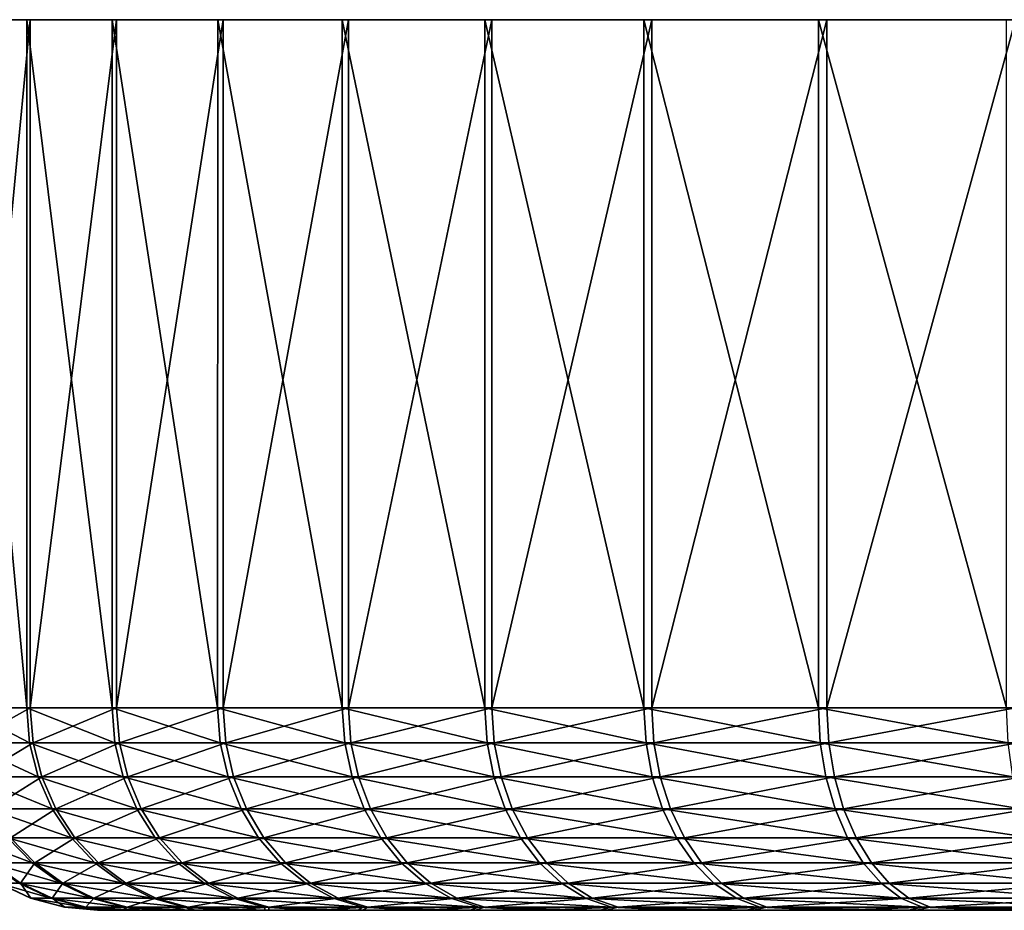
# Model space of a CAD drawing. Header units: metres. Extents: x -150 to 310, y -128 to 84.
# Tile 105 of 256: x -105 to -93, y 73 to 84. Entities that reach past the tile are written whole.
import ezdxf

# ---------------------------------------------------------------- set-up
doc = ezdxf.new("R2010")
doc.units = ezdxf.units.M
doc.layers.add('solid_26009703_SW0001', color=7, linetype='CONTINUOUS')

msp = doc.modelspace()

# ---------------------------------------------------------------- linework, layer by layer
at = {"layer": 'solid_26009703_SW0001'}
for points in [[(-105.67009, 75.599998, 7.007565), (-104.871895, 75.599998, 9.748628), (-105.669777, 84.099998, 7.008738)], [(-105.638145, 84.099998, -7.139105), (-105.669777, 84.099998, 7.008738), (-104.87133, 84.099998, 9.748655)], [(-104.871895, 75.599998, 9.748628), (-104.87133, 84.099998, 9.748655), (-105.669777, 84.099998, 7.008738)], [(-105.638458, 75.599998, -7.137934), (-105.638145, 84.099998, -7.139105), (-104.827454, 84.099998, -9.875425)], [(-104.828018, 75.599998, -9.8754), (-105.638458, 75.599998, -7.137934), (-104.827454, 84.099998, -9.875425)], [(-104.827454, 84.099998, -9.875425), (-105.638145, 84.099998, -7.139105), (-104.87133, 84.099998, 9.748655)], [(-104.871895, 75.599998, 9.748628), (-103.816757, 75.599998, 12.401404), (-104.87133, 84.099998, 9.748655)], [(-104.827454, 84.099998, -9.875425), (-104.87133, 84.099998, 9.748655), (-103.817345, 84.099998, 12.399971)], [(-103.816757, 75.599998, 12.401404), (-103.817345, 84.099998, 12.399971), (-104.87133, 84.099998, 9.748655)], [(-104.828018, 75.599998, -9.8754), (-104.827454, 84.099998, -9.875425), (-103.76162, 84.099998, -12.522001)], [(-103.761024, 75.599998, -12.523432), (-104.828018, 75.599998, -9.8754), (-103.76162, 84.099998, -12.522001)], [(-103.76162, 84.099998, -12.522001), (-104.827454, 84.099998, -9.875425), (-103.817345, 84.099998, 12.399971)], [(-103.76162, 84.099998, -12.522001), (-103.817345, 84.099998, 12.399971), (-102.513077, 84.099998, 14.943059)], [(-102.514236, 75.599998, 14.941873), (-102.513077, 84.099998, 14.943059), (-103.817345, 84.099998, 12.399971)], [(-103.816757, 75.599998, 12.401404), (-102.514236, 75.599998, 14.941873), (-103.817345, 84.099998, 12.399971)], [(-102.445999, 84.099998, -15.059232), (-103.76162, 84.099998, -12.522001), (-102.513077, 84.099998, 14.943059)], [(-103.761024, 75.599998, -12.523432), (-103.76162, 84.099998, -12.522001), (-102.445999, 84.099998, -15.059232)], [(-102.447159, 75.599998, -15.05805), (-103.761024, 75.599998, -12.523432), (-102.445999, 84.099998, -15.059232)], [(-102.514236, 75.599998, 14.941873), (-100.976128, 75.599998, 17.347025), (-102.513077, 84.099998, 14.943059)], [(-102.445999, 84.099998, -15.059232), (-102.513077, 84.099998, 14.943059), (-100.97718, 84.099998, 17.345041)], [(-100.976128, 75.599998, 17.347025), (-100.97718, 84.099998, 17.345041), (-102.513077, 84.099998, 14.943059)], [(-102.447159, 75.599998, -15.05805), (-102.445999, 84.099998, -15.059232), (-100.899376, 84.099998, -17.454321)], [(-100.898308, 75.599998, -17.456301), (-102.447159, 75.599998, -15.05805), (-100.899376, 84.099998, -17.454321)], [(-100.899376, 84.099998, -17.454321), (-102.445999, 84.099998, -15.059232), (-100.97718, 84.099998, 17.345041)], [(-100.899376, 84.099998, -17.454321), (-100.97718, 84.099998, 17.345041), (-99.214851, 84.099998, 19.596537)], [(-99.216354, 75.599998, 19.595079), (-99.214851, 84.099998, 19.596537), (-100.97718, 84.099998, 17.345041)], [(-100.976128, 75.599998, 17.347025), (-99.216354, 75.599998, 19.595079), (-100.97718, 84.099998, 17.345041)], [(-99.126999, 84.099998, -19.697914), (-100.899376, 84.099998, -17.454321), (-99.214851, 84.099998, 19.596537)], [(-100.898308, 75.599998, -17.456301), (-100.899376, 84.099998, -17.454321), (-99.126999, 84.099998, -19.697914)], [(-99.12851, 75.599998, -19.696463), (-100.898308, 75.599998, -17.456301), (-99.126999, 84.099998, -19.697914)], [(-99.216354, 75.599998, 19.595079), (-97.250862, 75.599998, 21.665678), (-99.214851, 84.099998, 19.596537)], [(-99.126999, 84.099998, -19.697914), (-99.214851, 84.099998, 19.596537), (-97.25135, 84.099998, 21.664545)], [(-97.250862, 75.599998, 21.665678), (-97.25135, 84.099998, 21.664545), (-99.214851, 84.099998, 19.596537)], [(-99.12851, 75.599998, -19.696463), (-99.126999, 84.099998, -19.697914), (-97.154266, 84.099998, -21.757122)], [(-97.153778, 75.599998, -21.758253), (-99.12851, 75.599998, -19.696463), (-97.154266, 84.099998, -21.757122)], [(-97.154266, 84.099998, -21.757122), (-99.126999, 84.099998, -19.697914), (-97.25135, 84.099998, 21.664545)], [(-97.154266, 84.099998, -21.757122), (-97.25135, 84.099998, 21.664545), (-95.096886, 84.099998, 23.540506)], [(-95.09745, 75.599998, 23.54007), (-95.096886, 84.099998, 23.540506), (-97.25135, 84.099998, 21.664545)], [(-97.250862, 75.599998, 21.665678), (-95.09745, 75.599998, 23.54007), (-97.25135, 84.099998, 21.664545)], [(-94.991432, 84.099998, -23.62343), (-97.154266, 84.099998, -21.757122), (-95.096886, 84.099998, 23.540506)], [(-97.153778, 75.599998, -21.758253), (-97.154266, 84.099998, -21.757122), (-94.991432, 84.099998, -23.62343)], [(-94.992004, 75.599998, -23.622995), (-97.153778, 75.599998, -21.758253), (-94.991432, 84.099998, -23.62343)], [(-95.09745, 75.599998, 23.54007), (-92.775612, 75.599998, 25.201277), (-95.096886, 84.099998, 23.540506)], [(-94.991432, 84.099998, -23.62343), (-95.096886, 84.099998, 23.540506), (-92.774826, 84.099998, 25.201172)], [(-92.775612, 75.599998, 25.201277), (-92.774826, 84.099998, 25.201172), (-95.096886, 84.099998, 23.540506)], [(-94.992004, 75.599998, -23.622995), (-94.991432, 84.099998, -23.62343), (-92.661972, 84.099998, -25.273695)], [(-92.662758, 75.599998, -25.273804), (-94.992004, 75.599998, -23.622995), (-92.661972, 84.099998, -25.273695)], [(-92.661972, 84.099998, -25.273695), (-94.991432, 84.099998, -23.62343), (-92.774826, 84.099998, 25.201172)], [(-104.836472, 75.168884, 9.736458), (-104.871895, 75.599998, 9.748628), (-105.67009, 75.599998, 7.007565)], [(-104.836472, 75.168884, 9.736458), (-105.67009, 75.599998, 7.007565), (-105.633675, 75.168884, 6.998818)], [(-105.602081, 75.168884, -7.129024), (-105.638458, 75.599998, -7.137934), (-104.828018, 75.599998, -9.8754)], [(-105.602081, 75.168884, -7.129024), (-104.828018, 75.599998, -9.8754), (-104.792648, 75.168884, -9.863072)], [(-103.782654, 75.168884, 12.385923), (-103.816757, 75.599998, 12.401404), (-104.871895, 75.599998, 9.748628)], [(-103.782654, 75.168884, 12.385923), (-104.871895, 75.599998, 9.748628), (-104.836472, 75.168884, 9.736458)], [(-104.792648, 75.168884, -9.863072), (-104.828018, 75.599998, -9.8754), (-103.761024, 75.599998, -12.523432)], [(-104.792648, 75.168884, -9.863072), (-103.761024, 75.599998, -12.523432), (-103.726997, 75.168884, -12.507799)], [(-102.481758, 75.168884, 14.923221), (-102.514236, 75.599998, 14.941873), (-103.816757, 75.599998, 12.401404)], [(-102.481758, 75.168884, 14.923221), (-103.816757, 75.599998, 12.401404), (-103.782654, 75.168884, 12.385923)], [(-103.726997, 75.168884, -12.507799), (-103.761024, 75.599998, -12.523432), (-102.447159, 75.599998, -15.05805)], [(-103.726997, 75.168884, -12.507799), (-102.447159, 75.599998, -15.05805), (-102.414764, 75.168884, -15.039253)], [(-100.945572, 75.168884, 17.325371), (-100.976128, 75.599998, 17.347025), (-102.514236, 75.599998, 14.941873)], [(-100.945572, 75.168884, 17.325371), (-102.514236, 75.599998, 14.941873), (-102.481758, 75.168884, 14.923221)], [(-102.414764, 75.168884, -15.039253), (-102.447159, 75.599998, -15.05805), (-100.898308, 75.599998, -17.456301)], [(-102.414764, 75.168884, -15.039253), (-100.898308, 75.599998, -17.456301), (-100.867851, 75.168884, -17.434509)], [(-99.187996, 75.168884, 19.570618), (-99.216354, 75.599998, 19.595079), (-100.976128, 75.599998, 17.347025)], [(-99.187996, 75.168884, 19.570618), (-100.976128, 75.599998, 17.347025), (-100.945572, 75.168884, 17.325371)], [(-100.867851, 75.168884, -17.434509), (-100.898308, 75.599998, -17.456301), (-99.12851, 75.599998, -19.696463)], [(-100.867851, 75.168884, -17.434509), (-99.12851, 75.599998, -19.696463), (-99.100258, 75.168884, -19.671875)], [(-97.22496, 75.168884, 21.638632), (-97.250862, 75.599998, 21.665678), (-99.216354, 75.599998, 19.595079)], [(-97.22496, 75.168884, 21.638632), (-99.216354, 75.599998, 19.595079), (-99.187996, 75.168884, 19.570618)], [(-99.100258, 75.168884, -19.671875), (-99.12851, 75.599998, -19.696463), (-97.153778, 75.599998, -21.758253)], [(-99.100258, 75.168884, -19.671875), (-97.153778, 75.599998, -21.758253), (-97.127991, 75.168884, -21.731091)], [(-95.074234, 75.168884, 23.510683), (-95.09745, 75.599998, 23.54007), (-97.250862, 75.599998, 21.665678)], [(-95.074234, 75.168884, 23.510683), (-97.250862, 75.599998, 21.665678), (-97.22496, 75.168884, 21.638632)], [(-97.127991, 75.168884, -21.731091), (-97.153778, 75.599998, -21.758253), (-94.992004, 75.599998, -23.622995)], [(-97.127991, 75.168884, -21.731091), (-94.992004, 75.599998, -23.622995), (-94.96891, 75.168884, -23.593506)], [(-92.755295, 75.168884, 25.169819), (-92.775612, 75.599998, 25.201277), (-95.09745, 75.599998, 23.54007)], [(-92.755295, 75.168884, 25.169819), (-95.09745, 75.599998, 23.54007), (-95.074234, 75.168884, 23.510683)], [(-94.96891, 75.168884, -23.593506), (-94.992004, 75.599998, -23.622995), (-92.662758, 75.599998, -25.273804)], [(-94.96891, 75.168884, -23.593506), (-92.662758, 75.599998, -25.273804), (-92.642578, 75.168884, -25.242254)], [(-105.633675, 75.168884, 6.998818), (-105.524361, 74.747414, 6.972558), (-104.730148, 74.747414, 9.699926)], [(-104.836472, 75.168884, 9.736458), (-105.633675, 75.168884, 6.998818), (-104.730148, 74.747414, 9.699926)], [(-105.602081, 75.168884, -7.129024), (-104.792648, 75.168884, -9.863072), (-105.492889, 74.747414, -7.102275)], [(-104.792648, 75.168884, -9.863072), (-104.686493, 74.747414, -9.826065), (-105.492889, 74.747414, -7.102275)], [(-104.836472, 75.168884, 9.736458), (-104.730148, 74.747414, 9.699926), (-103.680283, 74.747414, 12.339451)], [(-103.782654, 75.168884, 12.385923), (-104.836472, 75.168884, 9.736458), (-103.680283, 74.747414, 12.339451)], [(-104.792648, 75.168884, -9.863072), (-103.726997, 75.168884, -12.507799), (-104.686493, 74.747414, -9.826065)], [(-103.726997, 75.168884, -12.507799), (-103.62484, 74.747414, -12.460868), (-104.686493, 74.747414, -9.826065)], [(-103.782654, 75.168884, 12.385923), (-103.680283, 74.747414, 12.339451), (-102.38427, 74.747414, 14.867227)], [(-102.481758, 75.168884, 14.923221), (-103.782654, 75.168884, 12.385923), (-102.38427, 74.747414, 14.867227)], [(-103.726997, 75.168884, -12.507799), (-102.414764, 75.168884, -15.039253), (-103.62484, 74.747414, -12.460868)], [(-102.414764, 75.168884, -15.039253), (-102.317535, 74.747414, -14.982824), (-103.62484, 74.747414, -12.460868)], [(-102.481758, 75.168884, 14.923221), (-102.38427, 74.747414, 14.867227), (-100.853844, 74.747414, 17.260363)], [(-100.945572, 75.168884, 17.325371), (-102.481758, 75.168884, 14.923221), (-100.853844, 74.747414, 17.260363)], [(-102.414764, 75.168884, -15.039253), (-100.867851, 75.168884, -17.434509), (-102.317535, 74.747414, -14.982824)], [(-100.867851, 75.168884, -17.434509), (-100.776421, 74.747414, -17.369093), (-102.317535, 74.747414, -14.982824)], [(-100.945572, 75.168884, 17.325371), (-100.853844, 74.747414, 17.260363), (-99.102867, 74.747414, 19.497187)], [(-99.187996, 75.168884, 19.570618), (-100.945572, 75.168884, 17.325371), (-99.102867, 74.747414, 19.497187)], [(-100.867851, 75.168884, -17.434509), (-99.100258, 75.168884, -19.671875), (-100.776421, 74.747414, -17.369093)], [(-99.100258, 75.168884, -19.671875), (-99.015457, 74.747414, -19.598064), (-100.776421, 74.747414, -17.369093)], [(-99.187996, 75.168884, 19.570618), (-99.102867, 74.747414, 19.497187), (-97.147194, 74.747414, 21.557442)], [(-97.22496, 75.168884, 21.638632), (-99.187996, 75.168884, 19.570618), (-97.147194, 74.747414, 21.557442)], [(-99.100258, 75.168884, -19.671875), (-97.127991, 75.168884, -21.731091), (-99.015457, 74.747414, -19.598064)], [(-97.127991, 75.168884, -21.731091), (-97.050591, 74.747414, -21.649553), (-99.015457, 74.747414, -19.598064)], [(-97.22496, 75.168884, 21.638632), (-97.147194, 74.747414, 21.557442), (-95.004539, 74.747414, 23.422468)], [(-95.074234, 75.168884, 23.510683), (-97.22496, 75.168884, 21.638632), (-95.004539, 74.747414, 23.422468)], [(-97.127991, 75.168884, -21.731091), (-94.96891, 75.168884, -23.593506), (-97.050591, 74.747414, -21.649553)], [(-94.96891, 75.168884, -23.593506), (-94.899612, 74.747414, -23.50498), (-97.050591, 74.747414, -21.649553)], [(-95.074234, 75.168884, 23.510683), (-95.004539, 74.747414, 23.422468), (-92.694298, 74.747414, 25.075378)], [(-92.755295, 75.168884, 25.169819), (-95.074234, 75.168884, 23.510683), (-92.694298, 74.747414, 25.075378)], [(-94.96891, 75.168884, -23.593506), (-92.642578, 75.168884, -25.242254), (-94.899612, 74.747414, -23.50498)], [(-92.642578, 75.168884, -25.242254), (-92.582008, 74.747414, -25.147543), (-94.899612, 74.747414, -23.50498)], [(-105.524361, 74.747414, 6.972558), (-105.345474, 74.351891, 6.929584), (-104.55616, 74.351891, 9.640143)], [(-104.730148, 74.747414, 9.699926), (-105.524361, 74.747414, 6.972558), (-104.55616, 74.351891, 9.640143)], [(-105.492889, 74.747414, -7.102275), (-104.686493, 74.747414, -9.826065), (-105.314201, 74.351891, -7.058502)], [(-104.686493, 74.747414, -9.826065), (-104.512772, 74.351891, -9.765505), (-105.314201, 74.351891, -7.058502)], [(-104.730148, 74.747414, 9.699926), (-104.55616, 74.351891, 9.640143), (-103.512772, 74.351891, 12.2634)], [(-103.680283, 74.747414, 12.339451), (-104.730148, 74.747414, 9.699926), (-103.512772, 74.351891, 12.2634)], [(-104.686493, 74.747414, -9.826065), (-103.62484, 74.747414, -12.460868), (-104.512772, 74.351891, -9.765505)], [(-103.62484, 74.747414, -12.460868), (-103.457664, 74.351891, -12.384069), (-104.512772, 74.351891, -9.765505)], [(-103.680283, 74.747414, 12.339451), (-103.512772, 74.351891, 12.2634), (-102.224739, 74.351891, 14.775598)], [(-102.38427, 74.747414, 14.867227), (-103.680283, 74.747414, 12.339451), (-102.224739, 74.351891, 14.775598)], [(-103.62484, 74.747414, -12.460868), (-102.317535, 74.747414, -14.982824), (-103.457664, 74.351891, -12.384069)], [(-102.317535, 74.747414, -14.982824), (-102.158417, 74.351891, -14.890482), (-103.457664, 74.351891, -12.384069)], [(-102.38427, 74.747414, 14.867227), (-102.224739, 74.351891, 14.775598), (-100.703751, 74.351891, 17.153984)], [(-100.853844, 74.747414, 17.260363), (-102.38427, 74.747414, 14.867227), (-100.703751, 74.351891, 17.153984)], [(-102.317535, 74.747414, -14.982824), (-100.776421, 74.747414, -17.369093), (-102.158417, 74.351891, -14.890482)], [(-100.776421, 74.747414, -17.369093), (-100.626801, 74.351891, -17.262045), (-102.158417, 74.351891, -14.890482)], [(-100.853844, 74.747414, 17.260363), (-100.703751, 74.351891, 17.153984), (-98.963562, 74.351891, 19.377022)], [(-99.102867, 74.747414, 19.497187), (-100.853844, 74.747414, 17.260363), (-98.963562, 74.351891, 19.377022)], [(-100.776421, 74.747414, -17.369093), (-99.015457, 74.747414, -19.598064), (-100.626801, 74.351891, -17.262045)], [(-99.015457, 74.747414, -19.598064), (-98.876694, 74.351891, -19.477278), (-100.626801, 74.351891, -17.262045)], [(-99.102867, 74.747414, 19.497187), (-98.963562, 74.351891, 19.377022), (-97.019943, 74.351891, 21.42458)], [(-97.147194, 74.747414, 21.557442), (-99.102867, 74.747414, 19.497187), (-97.019943, 74.351891, 21.42458)], [(-99.015457, 74.747414, -19.598064), (-97.050591, 74.747414, -21.649553), (-98.876694, 74.351891, -19.477278)], [(-97.050591, 74.747414, -21.649553), (-96.923935, 74.351891, -21.516123), (-98.876694, 74.351891, -19.477278)], [(-97.147194, 74.747414, 21.557442), (-97.019943, 74.351891, 21.42458), (-94.890488, 74.351891, 23.278112)], [(-95.004539, 74.747414, 23.422468), (-97.147194, 74.747414, 21.557442), (-94.890488, 74.351891, 23.278112)], [(-97.050591, 74.747414, -21.649553), (-94.899612, 74.747414, -23.50498), (-96.923935, 74.351891, -21.516123)], [(-94.899612, 74.747414, -23.50498), (-94.786217, 74.351891, -23.360115), (-96.923935, 74.351891, -21.516123)], [(-95.004539, 74.747414, 23.422468), (-94.890488, 74.351891, 23.278112), (-92.59449, 74.351891, 24.920834)], [(-92.694298, 74.747414, 25.075378), (-95.004539, 74.747414, 23.422468), (-92.59449, 74.351891, 24.920834)], [(-94.899612, 74.747414, -23.50498), (-92.582008, 74.747414, -25.147543), (-94.786217, 74.351891, -23.360115)], [(-92.582008, 74.747414, -25.147543), (-92.482895, 74.351891, -24.992554), (-94.786217, 74.351891, -23.360115)], [(-105.345474, 74.351891, 6.929584), (-105.10247, 73.99437, 6.871206), (-104.319809, 73.99437, 9.55893)], [(-104.55616, 74.351891, 9.640143), (-105.345474, 74.351891, 6.929584), (-104.319809, 73.99437, 9.55893)], [(-105.314201, 74.351891, -7.058502), (-104.512772, 74.351891, -9.765505), (-105.071457, 73.99437, -6.999038)], [(-104.512772, 74.351891, -9.765505), (-104.276787, 73.99437, -9.683236), (-105.071457, 73.99437, -6.999038)], [(-104.55616, 74.351891, 9.640143), (-104.319809, 73.99437, 9.55893), (-103.285202, 73.99437, 12.160088)], [(-103.512772, 74.351891, 12.2634), (-104.55616, 74.351891, 9.640143), (-103.285202, 73.99437, 12.160088)], [(-104.512772, 74.351891, -9.765505), (-103.457664, 74.351891, -12.384069), (-104.276787, 73.99437, -9.683236)], [(-103.457664, 74.351891, -12.384069), (-103.23056, 73.99437, -12.27974), (-104.276787, 73.99437, -9.683236)], [(-103.512772, 74.351891, 12.2634), (-103.285202, 73.99437, 12.160088), (-102.008026, 73.99437, 14.651121)], [(-102.224739, 74.351891, 14.775598), (-103.512772, 74.351891, 12.2634), (-102.008026, 73.99437, 14.651121)], [(-103.457664, 74.351891, -12.384069), (-102.158417, 74.351891, -14.890482), (-103.23056, 73.99437, -12.27974)], [(-102.158417, 74.351891, -14.890482), (-101.942253, 73.99437, -14.765038), (-103.23056, 73.99437, -12.27974)], [(-102.224739, 74.351891, 14.775598), (-102.008026, 73.99437, 14.651121), (-100.499847, 73.99437, 17.009472)], [(-100.703751, 74.351891, 17.153984), (-102.224739, 74.351891, 14.775598), (-100.499847, 73.99437, 17.009472)], [(-102.158417, 74.351891, -14.890482), (-100.626801, 74.351891, -17.262045), (-101.942253, 73.99437, -14.765038)], [(-100.626801, 74.351891, -17.262045), (-100.423546, 73.99437, -17.116621), (-101.942253, 73.99437, -14.765038)], [(-100.703751, 74.351891, 17.153984), (-100.499847, 73.99437, 17.009472), (-98.774323, 73.99437, 19.213781)], [(-98.963562, 74.351891, 19.377022), (-100.703751, 74.351891, 17.153984), (-98.774323, 73.99437, 19.213781)], [(-100.626801, 74.351891, -17.262045), (-98.876694, 74.351891, -19.477278), (-100.423546, 73.99437, -17.116621)], [(-98.876694, 74.351891, -19.477278), (-98.688179, 73.99437, -19.313192), (-100.423546, 73.99437, -17.116621)], [(-98.963562, 74.351891, 19.377022), (-98.774323, 73.99437, 19.213781), (-96.847076, 73.99437, 21.244089)], [(-97.019943, 74.351891, 21.42458), (-98.963562, 74.351891, 19.377022), (-96.847076, 73.99437, 21.244089)], [(-98.876694, 74.351891, -19.477278), (-96.923935, 74.351891, -21.516123), (-98.688179, 73.99437, -19.313192)], [(-96.923935, 74.351891, -21.516123), (-96.751877, 73.99437, -21.334862), (-98.688179, 73.99437, -19.313192)], [(-97.019943, 74.351891, 21.42458), (-96.847076, 73.99437, 21.244089), (-94.735565, 73.99437, 23.082006)], [(-94.890488, 74.351891, 23.278112), (-97.019943, 74.351891, 21.42458), (-94.735565, 73.99437, 23.082006)], [(-96.923935, 74.351891, -21.516123), (-94.786217, 74.351891, -23.360115), (-96.751877, 73.99437, -21.334862)], [(-94.786217, 74.351891, -23.360115), (-94.632164, 73.99437, -23.163319), (-96.751877, 73.99437, -21.334862)], [(-94.890488, 74.351891, 23.278112), (-94.735565, 73.99437, 23.082006), (-92.458908, 73.99437, 24.71089)], [(-92.59449, 74.351891, 24.920834), (-94.890488, 74.351891, 23.278112), (-92.458908, 73.99437, 24.71089)], [(-94.786217, 74.351891, -23.360115), (-92.482895, 74.351891, -24.992554), (-94.632164, 73.99437, -23.163319)], [(-92.482895, 74.351891, -24.992554), (-92.348244, 73.99437, -24.782005), (-94.632164, 73.99437, -23.163319)], [(-105.626106, 73.99437, 4.121255), (-105.320885, 73.68573, 4.078068), (-104.802734, 73.68573, 6.799201)], [(-105.10247, 73.99437, 6.871206), (-105.626106, 73.99437, 4.121255), (-104.802734, 73.68573, 6.799201)], [(-105.071457, 73.99437, -6.999038), (-104.772049, 73.68573, -6.925694), (-105.302361, 73.68573, -4.206904)], [(-105.10247, 73.99437, 6.871206), (-104.802734, 73.68573, 6.799201), (-104.028275, 73.68573, 9.45876)], [(-104.319809, 73.99437, 9.55893), (-105.10247, 73.99437, 6.871206), (-104.028275, 73.68573, 9.45876)], [(-105.071457, 73.99437, -6.999038), (-104.276787, 73.99437, -9.683236), (-104.772049, 73.68573, -6.925694)], [(-104.276787, 73.99437, -9.683236), (-103.985703, 73.68573, -9.581762), (-104.772049, 73.68573, -6.925694)], [(-104.319809, 73.99437, 9.55893), (-104.028275, 73.68573, 9.45876), (-103.004509, 73.68573, 12.032659)], [(-103.285202, 73.99437, 12.160088), (-104.319809, 73.99437, 9.55893), (-103.004509, 73.68573, 12.032659)], [(-104.276787, 73.99437, -9.683236), (-103.23056, 73.99437, -12.27974), (-103.985703, 73.68573, -9.581762)], [(-103.23056, 73.99437, -12.27974), (-102.950439, 73.68573, -12.151057), (-103.985703, 73.68573, -9.581762)], [(-103.285202, 73.99437, 12.160088), (-103.004509, 73.68573, 12.032659), (-101.740723, 73.68573, 14.497588)], [(-102.008026, 73.99437, 14.651121), (-103.285202, 73.99437, 12.160088), (-101.740723, 73.68573, 14.497588)], [(-103.23056, 73.99437, -12.27974), (-101.942253, 73.99437, -14.765038), (-102.950439, 73.68573, -12.151057)], [(-101.942253, 73.99437, -14.765038), (-101.675636, 73.68573, -14.610311), (-102.950439, 73.68573, -12.151057)], [(-102.008026, 73.99437, 14.651121), (-101.740723, 73.68573, 14.497588), (-100.248344, 73.68573, 16.831224)], [(-100.499847, 73.99437, 17.009472), (-102.008026, 73.99437, 14.651121), (-100.248344, 73.68573, 16.831224)], [(-101.942253, 73.99437, -14.765038), (-100.423546, 73.99437, -17.116621), (-101.675636, 73.68573, -14.610311)], [(-100.423546, 73.99437, -17.116621), (-100.172844, 73.68573, -16.93725), (-101.675636, 73.68573, -14.610311)], [(-100.499847, 73.99437, 17.009472), (-100.248344, 73.68573, 16.831224), (-98.540901, 73.68573, 19.012436)], [(-98.774323, 73.99437, 19.213781), (-100.499847, 73.99437, 17.009472), (-98.540901, 73.68573, 19.012436)], [(-100.423546, 73.99437, -17.116621), (-98.688179, 73.99437, -19.313192), (-100.172844, 73.68573, -16.93725)], [(-98.688179, 73.99437, -19.313192), (-98.455666, 73.68573, -19.110806), (-100.172844, 73.68573, -16.93725)], [(-98.774323, 73.99437, 19.213781), (-98.540901, 73.68573, 19.012436), (-96.63385, 73.68573, 21.021467)], [(-96.847076, 73.99437, 21.244089), (-98.774323, 73.99437, 19.213781), (-96.63385, 73.68573, 21.021467)], [(-98.688179, 73.99437, -19.313192), (-96.751877, 73.99437, -21.334862), (-98.455666, 73.68573, -19.110806)], [(-96.751877, 73.99437, -21.334862), (-96.53965, 73.68573, -21.111288), (-98.455666, 73.68573, -19.110806)], [(-96.847076, 73.99437, 21.244089), (-96.63385, 73.68573, 21.021467), (-94.544464, 73.68573, 22.840124)], [(-94.735565, 73.99437, 23.082006), (-96.847076, 73.99437, 21.244089), (-94.544464, 73.68573, 22.840124)], [(-96.751877, 73.99437, -21.334862), (-94.632164, 73.99437, -23.163319), (-96.53965, 73.68573, -21.111288)], [(-94.632164, 73.99437, -23.163319), (-94.442154, 73.68573, -22.920584), (-96.53965, 73.68573, -21.111288)], [(-94.735565, 73.99437, 23.082006), (-94.544464, 73.68573, 22.840124), (-92.291664, 73.68573, 24.451937)], [(-92.458908, 73.99437, 24.71089), (-94.735565, 73.99437, 23.082006), (-92.291664, 73.68573, 24.451937)], [(-94.632164, 73.99437, -23.163319), (-92.348244, 73.99437, -24.782005), (-94.442154, 73.68573, -22.920584)], [(-92.348244, 73.99437, -24.782005), (-92.182167, 73.68573, -24.522308), (-94.442154, 73.68573, -22.920584)], [(-105.320885, 73.68573, 4.078068), (-104.967194, 73.435371, 4.028021), (-104.455399, 73.435371, 6.715761)], [(-104.802734, 73.68573, 6.799201), (-105.320885, 73.68573, 4.078068), (-104.455399, 73.435371, 6.715761)], [(-105.302361, 73.68573, -4.206904), (-104.948898, 73.435371, -4.155277), (-105.215057, 73.435371, -1.432222)], [(-105.302361, 73.68573, -4.206904), (-104.772049, 73.68573, -6.925694), (-104.948898, 73.435371, -4.155277)], [(-104.772049, 73.68573, -6.925694), (-104.425095, 73.435371, -6.840701), (-104.948898, 73.435371, -4.155277)], [(-104.802734, 73.68573, 6.799201), (-104.455399, 73.435371, 6.715761), (-103.690445, 73.435371, 9.342681)], [(-104.028275, 73.68573, 9.45876), (-104.802734, 73.68573, 6.799201), (-103.690445, 73.435371, 9.342681)], [(-104.772049, 73.68573, -6.925694), (-103.985703, 73.68573, -9.581762), (-104.425095, 73.435371, -6.840701)], [(-103.985703, 73.68573, -9.581762), (-103.648392, 73.435371, -9.464174), (-104.425095, 73.435371, -6.840701)], [(-104.028275, 73.68573, 9.45876), (-103.690445, 73.435371, 9.342681), (-102.679245, 73.435371, 11.884993)], [(-103.004509, 73.68573, 12.032659), (-104.028275, 73.68573, 9.45876), (-102.679245, 73.435371, 11.884993)], [(-103.985703, 73.68573, -9.581762), (-102.950439, 73.68573, -12.151057), (-103.648392, 73.435371, -9.464174)], [(-102.950439, 73.68573, -12.151057), (-102.625839, 73.435371, -12.001939), (-103.648392, 73.435371, -9.464174)], [(-103.004509, 73.68573, 12.032659), (-102.679245, 73.435371, 11.884993), (-101.430962, 73.435371, 14.319672)], [(-101.740723, 73.68573, 14.497588), (-103.004509, 73.68573, 12.032659), (-101.430962, 73.435371, 14.319672)], [(-102.950439, 73.68573, -12.151057), (-101.675636, 73.68573, -14.610311), (-102.625839, 73.435371, -12.001939)], [(-101.675636, 73.68573, -14.610311), (-101.366684, 73.435371, -14.431012), (-102.625839, 73.435371, -12.001939)], [(-101.740723, 73.68573, 14.497588), (-101.430962, 73.435371, 14.319672), (-99.956902, 73.435371, 16.62467)], [(-100.248344, 73.68573, 16.831224), (-101.740723, 73.68573, 14.497588), (-99.956902, 73.435371, 16.62467)], [(-101.675636, 73.68573, -14.610311), (-100.172844, 73.68573, -16.93725), (-101.366684, 73.435371, -14.431012)], [(-100.172844, 73.68573, -16.93725), (-99.882332, 73.435371, -16.729395), (-101.366684, 73.435371, -14.431012)], [(-100.248344, 73.68573, 16.831224), (-99.956902, 73.435371, 16.62467), (-98.270416, 73.435371, 18.779112)], [(-98.540901, 73.68573, 19.012436), (-100.248344, 73.68573, 16.831224), (-98.270416, 73.435371, 18.779112)], [(-100.172844, 73.68573, -16.93725), (-98.455666, 73.68573, -19.110806), (-99.882332, 73.435371, -16.729395)], [(-98.455666, 73.68573, -19.110806), (-98.186218, 73.435371, -18.876274), (-99.882332, 73.435371, -16.729395)], [(-98.540901, 73.68573, 19.012436), (-98.270416, 73.435371, 18.779112), (-96.386765, 73.435371, 20.763489)], [(-96.63385, 73.68573, 21.021467), (-98.540901, 73.68573, 19.012436), (-96.386765, 73.435371, 20.763489)], [(-98.455666, 73.68573, -19.110806), (-96.53965, 73.68573, -21.111288), (-98.186218, 73.435371, -18.876274)], [(-96.53965, 73.68573, -21.111288), (-96.293724, 73.435371, -20.852209), (-98.186218, 73.435371, -18.876274)], [(-96.63385, 73.68573, 21.021467), (-96.386765, 73.435371, 20.763489), (-94.323021, 73.435371, 22.559828)], [(-94.544464, 73.68573, 22.840124), (-96.63385, 73.68573, 21.021467), (-94.323021, 73.435371, 22.559828)], [(-96.53965, 73.68573, -21.111288), (-94.442154, 73.68573, -22.920584), (-96.293724, 73.435371, -20.852209)], [(-94.442154, 73.68573, -22.920584), (-94.221962, 73.435371, -22.639301), (-96.293724, 73.435371, -20.852209)], [(-94.544464, 73.68573, 22.840124), (-94.323021, 73.435371, 22.559828), (-92.09787, 73.435371, 24.151861)], [(-92.291664, 73.68573, 24.451937), (-94.544464, 73.68573, 22.840124), (-92.09787, 73.435371, 24.151861)], [(-94.442154, 73.68573, -22.920584), (-92.182167, 73.68573, -24.522308), (-94.221962, 73.435371, -22.639301)], [(-92.182167, 73.68573, -24.522308), (-91.989716, 73.435371, -24.221369), (-94.221962, 73.435371, -22.639301)], [(-105.221176, 73.435371, 1.303803), (-104.826286, 73.250916, 1.285877), (-104.575798, 73.250916, 3.97264)], [(-105.221176, 73.435371, 1.303803), (-105.215057, 73.435371, -1.432222), (-104.826286, 73.250916, 1.285877)], [(-104.967194, 73.435371, 4.028021), (-105.221176, 73.435371, 1.303803), (-104.575798, 73.250916, 3.97264)], [(-105.215057, 73.435371, -1.432222), (-104.820259, 73.250916, -1.41253), (-104.826286, 73.250916, 1.285877)], [(-105.215057, 73.435371, -1.432222), (-104.948898, 73.435371, -4.155277), (-104.820259, 73.250916, -1.41253)], [(-104.967194, 73.435371, 4.028021), (-104.575798, 73.250916, 3.97264), (-104.071045, 73.250916, 6.623425)], [(-104.455399, 73.435371, 6.715761), (-104.967194, 73.435371, 4.028021), (-104.071045, 73.250916, 6.623425)], [(-104.948898, 73.435371, -4.155277), (-104.557747, 73.250916, -4.098145), (-104.820259, 73.250916, -1.41253)], [(-104.948898, 73.435371, -4.155277), (-104.425095, 73.435371, -6.840701), (-104.557747, 73.250916, -4.098145)], [(-104.425095, 73.435371, -6.840701), (-104.041145, 73.250916, -6.746648), (-104.557747, 73.250916, -4.098145)], [(-104.455399, 73.435371, 6.715761), (-104.071045, 73.250916, 6.623425), (-103.316605, 73.250916, 9.214228)], [(-103.690445, 73.435371, 9.342681), (-104.455399, 73.435371, 6.715761), (-103.316605, 73.250916, 9.214228)], [(-104.425095, 73.435371, -6.840701), (-103.648392, 73.435371, -9.464174), (-104.041145, 73.250916, -6.746648)], [(-103.648392, 73.435371, -9.464174), (-103.275131, 73.250916, -9.334051), (-104.041145, 73.250916, -6.746648)], [(-103.690445, 73.435371, 9.342681), (-103.316605, 73.250916, 9.214228), (-102.319305, 73.250916, 11.721585)], [(-102.679245, 73.435371, 11.884993), (-103.690445, 73.435371, 9.342681), (-102.319305, 73.250916, 11.721585)], [(-103.648392, 73.435371, -9.464174), (-102.625839, 73.435371, -12.001939), (-103.275131, 73.250916, -9.334051)], [(-102.625839, 73.435371, -12.001939), (-102.266632, 73.250916, -11.836924), (-103.275131, 73.250916, -9.334051)], [(-102.679245, 73.435371, 11.884993), (-102.319305, 73.250916, 11.721585), (-101.088188, 73.250916, 14.12279)], [(-101.430962, 73.435371, 14.319672), (-102.679245, 73.435371, 11.884993), (-101.088188, 73.250916, 14.12279)], [(-102.625839, 73.435371, -12.001939), (-101.366684, 73.435371, -14.431012), (-102.266632, 73.250916, -11.836924)], [(-101.366684, 73.435371, -14.431012), (-101.024788, 73.250916, -14.232599), (-102.266632, 73.250916, -11.836924)], [(-101.430962, 73.435371, 14.319672), (-101.088188, 73.250916, 14.12279), (-99.634392, 73.250916, 16.396097)], [(-99.956902, 73.435371, 16.62467), (-101.430962, 73.435371, 14.319672), (-99.634392, 73.250916, 16.396097)], [(-101.366684, 73.435371, -14.431012), (-99.882332, 73.435371, -16.729395), (-101.024788, 73.250916, -14.232599)], [(-99.882332, 73.435371, -16.729395), (-99.560844, 73.250916, -16.499382), (-101.024788, 73.250916, -14.232599)], [(-99.956902, 73.435371, 16.62467), (-99.634392, 73.250916, 16.396097), (-97.971092, 73.250916, 18.520918)], [(-98.270416, 73.435371, 18.779112), (-99.956902, 73.435371, 16.62467), (-97.971092, 73.250916, 18.520918)], [(-99.882332, 73.435371, -16.729395), (-98.186218, 73.435371, -18.876274), (-99.560844, 73.250916, -16.499382)], [(-98.186218, 73.435371, -18.876274), (-97.888054, 73.250916, -18.616745), (-99.560844, 73.250916, -16.499382)], [(-98.270416, 73.435371, 18.779112), (-97.971092, 73.250916, 18.520918), (-96.113342, 73.250916, 20.47801)], [(-96.386765, 73.435371, 20.763489), (-98.270416, 73.435371, 18.779112), (-96.113342, 73.250916, 20.47801)], [(-98.186218, 73.435371, -18.876274), (-96.293724, 73.435371, -20.852209), (-97.888054, 73.250916, -18.616745)], [(-96.293724, 73.435371, -20.852209), (-96.021576, 73.250916, -20.56551), (-97.888054, 73.250916, -18.616745)], [(-96.386765, 73.435371, 20.763489), (-96.113342, 73.250916, 20.47801), (-94.077972, 73.250916, 22.249651)], [(-94.323021, 73.435371, 22.559828), (-96.386765, 73.435371, 20.763489), (-94.077972, 73.250916, 22.249651)], [(-96.293724, 73.435371, -20.852209), (-94.221962, 73.435371, -22.639301), (-96.021576, 73.250916, -20.56551)], [(-94.221962, 73.435371, -22.639301), (-93.978302, 73.250916, -22.328032), (-96.021576, 73.250916, -20.56551)], [(-94.323021, 73.435371, 22.559828), (-94.077972, 73.250916, 22.249651), (-91.883415, 73.250916, 23.819796)], [(-92.09787, 73.435371, 24.151861), (-94.323021, 73.435371, 22.559828), (-91.883415, 73.250916, 23.819796)], [(-94.221962, 73.435371, -22.639301), (-91.989716, 73.435371, -24.221369), (-93.978302, 73.250916, -22.328032)], [(-91.989716, 73.435371, -24.221369), (-91.776749, 73.250916, -23.888348), (-93.978302, 73.250916, -22.328032)], [(-104.826286, 73.250916, 1.285877), (-104.40538, 73.137978, 1.26677), (-104.158607, 73.137978, 3.91361)], [(-104.826286, 73.250916, 1.285877), (-104.820259, 73.250916, -1.41253), (-104.40538, 73.137978, 1.26677)], [(-104.575798, 73.250916, 3.97264), (-104.826286, 73.250916, 1.285877), (-104.158607, 73.137978, 3.91361)], [(-104.820259, 73.250916, -1.41253), (-104.399437, 73.137978, -1.391541), (-104.40538, 73.137978, 1.26677)], [(-104.820259, 73.250916, -1.41253), (-104.557747, 73.250916, -4.098145), (-104.399437, 73.137978, -1.391541)], [(-104.575798, 73.250916, 3.97264), (-104.158607, 73.137978, 3.91361), (-103.661362, 73.137978, 6.525006)], [(-104.071045, 73.250916, 6.623425), (-104.575798, 73.250916, 3.97264), (-103.661362, 73.137978, 6.525006)], [(-104.557747, 73.250916, -4.098145), (-104.140831, 73.137978, -4.037251), (-104.399437, 73.137978, -1.391541)], [(-104.557747, 73.250916, -4.098145), (-104.041145, 73.250916, -6.746648), (-104.140831, 73.137978, -4.037251)], [(-104.041145, 73.250916, -6.746648), (-103.631912, 73.137978, -6.646398), (-104.140831, 73.137978, -4.037251)], [(-104.071045, 73.250916, 6.623425), (-103.661362, 73.137978, 6.525006), (-102.918129, 73.137978, 9.077312)], [(-103.316605, 73.250916, 9.214228), (-104.071045, 73.250916, 6.623425), (-102.918129, 73.137978, 9.077312)], [(-104.041145, 73.250916, -6.746648), (-103.275131, 73.250916, -9.334051), (-103.631912, 73.137978, -6.646398)], [(-103.275131, 73.250916, -9.334051), (-102.877274, 73.137978, -9.195354), (-103.631912, 73.137978, -6.646398)], [(-103.316605, 73.250916, 9.214228), (-102.918129, 73.137978, 9.077312), (-101.935654, 73.137978, 11.547412)], [(-102.319305, 73.250916, 11.721585), (-103.316605, 73.250916, 9.214228), (-101.935654, 73.137978, 11.547412)], [(-103.275131, 73.250916, -9.334051), (-102.266632, 73.250916, -11.836924), (-102.877274, 73.137978, -9.195354)], [(-102.266632, 73.250916, -11.836924), (-101.883759, 73.137978, -11.661036), (-102.877274, 73.137978, -9.195354)], [(-102.319305, 73.250916, 11.721585), (-101.935654, 73.137978, 11.547412), (-100.722824, 73.137978, 13.912936)], [(-101.088188, 73.250916, 14.12279), (-102.319305, 73.250916, 11.721585), (-100.722824, 73.137978, 13.912936)], [(-102.266632, 73.250916, -11.836924), (-101.024788, 73.250916, -14.232599), (-101.883759, 73.137978, -11.661036)], [(-101.024788, 73.250916, -14.232599), (-100.66037, 73.137978, -14.021114), (-101.883759, 73.137978, -11.661036)], [(-101.088188, 73.250916, 14.12279), (-100.722824, 73.137978, 13.912936), (-99.290634, 73.137978, 16.152464)], [(-99.634392, 73.250916, 16.396097), (-101.088188, 73.250916, 14.12279), (-99.290634, 73.137978, 16.152464)], [(-101.024788, 73.250916, -14.232599), (-99.560844, 73.250916, -16.499382), (-100.66037, 73.137978, -14.021114)], [(-99.560844, 73.250916, -16.499382), (-99.218178, 73.137978, -16.254215), (-100.66037, 73.137978, -14.021114)], [(-99.634392, 73.250916, 16.396097), (-99.290634, 73.137978, 16.152464), (-97.652046, 73.137978, 18.245712)], [(-97.971092, 73.250916, 18.520918), (-99.634392, 73.250916, 16.396097), (-97.652046, 73.137978, 18.245712)], [(-99.560844, 73.250916, -16.499382), (-97.888054, 73.250916, -18.616745), (-99.218178, 73.137978, -16.254215)], [(-97.888054, 73.250916, -18.616745), (-97.570244, 73.137978, -18.340115), (-99.218178, 73.137978, -16.254215)], [(-97.971092, 73.250916, 18.520918), (-97.652046, 73.137978, 18.245712), (-95.821907, 73.137978, 20.173723)], [(-96.113342, 73.250916, 20.47801), (-97.971092, 73.250916, 18.520918), (-95.821907, 73.137978, 20.173723)], [(-97.888054, 73.250916, -18.616745), (-96.021576, 73.250916, -20.56551), (-97.570244, 73.137978, -18.340115)], [(-96.021576, 73.250916, -20.56551), (-95.731499, 73.137978, -20.259922), (-97.570244, 73.137978, -18.340115)], [(-96.113342, 73.250916, 20.47801), (-95.821907, 73.137978, 20.173723), (-93.81678, 73.137978, 21.919039)], [(-94.077972, 73.250916, 22.249651), (-96.113342, 73.250916, 20.47801), (-93.81678, 73.137978, 21.919039)], [(-96.021576, 73.250916, -20.56551), (-93.978302, 73.250916, -22.328032), (-95.731499, 73.137978, -20.259922)], [(-93.978302, 73.250916, -22.328032), (-93.71859, 73.137978, -21.996254), (-95.731499, 73.137978, -20.259922)], [(-94.077972, 73.250916, 22.249651), (-93.81678, 73.137978, 21.919039), (-91.654831, 73.137978, 23.465853)], [(-91.883415, 73.250916, 23.819796), (-94.077972, 73.250916, 22.249651), (-91.654831, 73.137978, 23.465853)], [(-93.978302, 73.250916, -22.328032), (-91.776749, 73.250916, -23.888348), (-93.71859, 73.137978, -21.996254)], [(-91.776749, 73.250916, -23.888348), (-91.549744, 73.137978, -23.533384), (-93.71859, 73.137978, -21.996254)], [(-104.40538, 73.137978, 1.26677), (-103.999451, 73.099998, -0.061471), (-103.969505, 73.099998, 1.290352)], [(-104.40538, 73.137978, 1.26677), (-104.399437, 73.137978, -1.391541), (-103.999451, 73.099998, -0.061471)], [(-104.40538, 73.137978, 1.26677), (-103.969505, 73.099998, 1.290352), (-103.873543, 73.099998, 2.633672)], [(-104.158607, 73.137978, 3.91361), (-104.40538, 73.137978, 1.26677), (-103.873543, 73.099998, 2.633672)], [(-104.399437, 73.137978, -1.391541), (-103.963463, 73.099998, -1.413147), (-103.999451, 73.099998, -0.061471)], [(-104.399437, 73.137978, -1.391541), (-104.140831, 73.137978, -4.037251), (-103.963463, 73.099998, -1.413147)], [(-104.158607, 73.137978, 3.91361), (-103.873543, 73.099998, 2.633672), (-103.710854, 73.099998, 3.974351)], [(-104.158607, 73.137978, 3.91361), (-103.710854, 73.099998, 3.974351), (-103.482536, 73.099998, 5.307859)], [(-103.661362, 73.137978, 6.525006), (-104.158607, 73.137978, 3.91361), (-103.482536, 73.099998, 5.307859)], [(-104.140831, 73.137978, -4.037251), (-103.69281, 73.099998, -4.095963), (-103.861496, 73.099998, -2.756025)], [(-104.140831, 73.137978, -4.037251), (-103.631912, 73.137978, -6.646398), (-103.69281, 73.099998, -4.095963)], [(-104.140831, 73.137978, -4.037251), (-103.861496, 73.099998, -2.756025), (-103.963463, 73.099998, -1.413147)], [(-103.969505, 73.099998, 1.290352), (-103.999451, 73.099998, -0.061471), (-103.963463, 73.099998, -1.413147)], [(-103.969505, 73.099998, 1.290352), (-103.963463, 73.099998, -1.413147), (-103.861496, 73.099998, -2.756025)], [(-103.873543, 73.099998, 2.633672), (-103.969505, 73.099998, 1.290352), (-103.861496, 73.099998, -2.756025)], [(-103.873543, 73.099998, 2.633672), (-103.861496, 73.099998, -2.756025), (-103.69281, 73.099998, -4.095963)], [(-103.710854, 73.099998, 3.974351), (-103.873543, 73.099998, 2.633672), (-103.69281, 73.099998, -4.095963)], [(-103.710854, 73.099998, 3.974351), (-103.69281, 73.099998, -4.095963), (-103.458534, 73.099998, -5.428437)], [(-103.482536, 73.099998, 5.307859), (-103.710854, 73.099998, 3.974351), (-103.458534, 73.099998, -5.428437)], [(-103.631912, 73.137978, -6.646398), (-103.458534, 73.099998, -5.428437), (-103.69281, 73.099998, -4.095963)], [(-103.661362, 73.137978, 6.525006), (-103.482536, 73.099998, 5.307859), (-103.190163, 73.099998, 6.624592)], [(-103.661362, 73.137978, 6.525006), (-103.190163, 73.099998, 6.624592), (-102.83316, 73.099998, 7.924483)], [(-102.918129, 73.137978, 9.077312), (-103.661362, 73.137978, 6.525006), (-102.83316, 73.099998, 7.924483)], [(-103.631912, 73.137978, -6.646398), (-103.160278, 73.099998, -6.74385), (-103.458534, 73.099998, -5.428437)], [(-103.631912, 73.137978, -6.646398), (-102.877274, 73.137978, -9.195354), (-103.160278, 73.099998, -6.74385)], [(-103.482536, 73.099998, 5.307859), (-103.458534, 73.099998, -5.428437), (-103.160278, 73.099998, -6.74385)], [(-103.190163, 73.099998, 6.624592), (-103.482536, 73.099998, 5.307859), (-103.160278, 73.099998, -6.74385)], [(-103.190163, 73.099998, 6.624592), (-103.160278, 73.099998, -6.74385), (-102.79747, 73.099998, -8.042131)], [(-102.83316, 73.099998, 7.924483), (-103.190163, 73.099998, 6.624592), (-102.79747, 73.099998, -8.042131)], [(-102.877274, 73.137978, -9.195354), (-102.79747, 73.099998, -8.042131), (-103.160278, 73.099998, -6.74385)], [(-102.918129, 73.137978, 9.077312), (-102.83316, 73.099998, 7.924483), (-102.411453, 73.099998, 9.20986)], [(-102.918129, 73.137978, 9.077312), (-102.411453, 73.099998, 9.20986), (-101.928169, 73.099998, 10.471539)], [(-101.935654, 73.137978, 11.547412), (-102.918129, 73.137978, 9.077312), (-101.928169, 73.099998, 10.471539)], [(-102.877274, 73.137978, -9.195354), (-102.370018, 73.099998, -9.32561), (-102.79747, 73.099998, -8.042131)], [(-102.877274, 73.137978, -9.195354), (-101.883759, 73.137978, -11.661036), (-102.370018, 73.099998, -9.32561)], [(-102.83316, 73.099998, 7.924483), (-102.79747, 73.099998, -8.042131), (-102.370018, 73.099998, -9.32561)], [(-102.411453, 73.099998, 9.20986), (-102.83316, 73.099998, 7.924483), (-102.370018, 73.099998, -9.32561)], [(-102.411453, 73.099998, 9.20986), (-102.370018, 73.099998, -9.32561), (-101.881104, 73.099998, -10.585116)], [(-101.928169, 73.099998, 10.471539), (-102.411453, 73.099998, 9.20986), (-101.881104, 73.099998, -10.585116)], [(-101.883759, 73.137978, -11.661036), (-101.881104, 73.099998, -10.585116), (-102.370018, 73.099998, -9.32561)], [(-101.935654, 73.137978, 11.547412), (-101.928169, 73.099998, 10.471539), (-101.38504, 73.099998, 11.703676)], [(-101.935654, 73.137978, 11.547412), (-101.38504, 73.099998, 11.703676), (-100.779564, 73.099998, 12.912267)], [(-100.722824, 73.137978, 13.912936), (-101.935654, 73.137978, 11.547412), (-100.779564, 73.099998, 12.912267)], [(-101.928169, 73.099998, 10.471539), (-101.881104, 73.099998, -10.585116), (-101.332474, 73.099998, -11.814813)], [(-101.38504, 73.099998, 11.703676), (-101.928169, 73.099998, 10.471539), (-101.332474, 73.099998, -11.814813)], [(-101.883759, 73.137978, -11.661036), (-101.332474, 73.099998, -11.814813), (-101.881104, 73.099998, -10.585116)], [(-101.883759, 73.137978, -11.661036), (-100.66037, 73.137978, -14.021114), (-101.332474, 73.099998, -11.814813)], [(-101.38504, 73.099998, 11.703676), (-101.332474, 73.099998, -11.814813), (-100.721588, 73.099998, -13.020685)], [(-100.779564, 73.099998, 12.912267), (-101.38504, 73.099998, 11.703676), (-100.721588, 73.099998, -13.020685)], [(-100.66037, 73.137978, -14.021114), (-100.721588, 73.099998, -13.020685), (-101.332474, 73.099998, -11.814813)], [(-100.722824, 73.137978, 13.912936), (-100.779564, 73.099998, 12.912267), (-100.115547, 73.099998, 14.090504)], [(-100.779564, 73.099998, 12.912267), (-100.721588, 73.099998, -13.020685), (-100.052315, 73.099998, -14.195941)], [(-100.115547, 73.099998, 14.090504), (-100.779564, 73.099998, 12.912267), (-100.052315, 73.099998, -14.195941)], [(-100.722824, 73.137978, 13.912936), (-100.115547, 73.099998, 14.090504), (-99.397354, 73.099998, 15.230221)], [(-99.290634, 73.137978, 16.152464), (-100.722824, 73.137978, 13.912936), (-99.397354, 73.099998, 15.230221)], [(-100.66037, 73.137978, -14.021114), (-100.052315, 73.099998, -14.195941), (-100.721588, 73.099998, -13.020685)], [(-100.66037, 73.137978, -14.021114), (-99.218178, 73.137978, -16.254215), (-100.052315, 73.099998, -14.195941)], [(-100.115547, 73.099998, 14.090504), (-100.052315, 73.099998, -14.195941), (-99.329041, 73.099998, -15.332437)], [(-99.397354, 73.099998, 15.230221), (-100.115547, 73.099998, 14.090504), (-99.329041, 73.099998, -15.332437)], [(-99.218178, 73.137978, -16.254215), (-99.329041, 73.099998, -15.332437), (-100.052315, 73.099998, -14.195941)], [(-99.290634, 73.137978, 16.152464), (-99.397354, 73.099998, 15.230221), (-98.622086, 73.099998, 16.335268)], [(-99.397354, 73.099998, 15.230221), (-99.329041, 73.099998, -15.332437), (-98.548828, 73.099998, -16.434008)], [(-98.622086, 73.099998, 16.335268), (-99.397354, 73.099998, 15.230221), (-98.548828, 73.099998, -16.434008)], [(-99.218178, 73.137978, -16.254215), (-98.548828, 73.099998, -16.434008), (-99.329041, 73.099998, -15.332437)], [(-99.290634, 73.137978, 16.152464), (-98.622086, 73.099998, 16.335268), (-97.791878, 73.099998, 17.403574)], [(-97.652046, 73.137978, 18.245712), (-99.290634, 73.137978, 16.152464), (-97.791878, 73.099998, 17.403574)], [(-99.218178, 73.137978, -16.254215), (-97.570244, 73.137978, -18.340115), (-98.548828, 73.099998, -16.434008)], [(-98.622086, 73.099998, 16.335268), (-98.548828, 73.099998, -16.434008), (-97.71386, 73.099998, -17.49859)], [(-97.791878, 73.099998, 17.403574), (-98.622086, 73.099998, 16.335268), (-97.71386, 73.099998, -17.49859)], [(-97.570244, 73.137978, -18.340115), (-97.71386, 73.099998, -17.49859), (-98.548828, 73.099998, -16.434008)], [(-97.652046, 73.137978, 18.245712), (-97.791878, 73.099998, 17.403574), (-96.912704, 73.099998, 18.427443)], [(-97.791878, 73.099998, 17.403574), (-97.71386, 73.099998, -17.49859), (-96.830116, 73.099998, -18.518518)], [(-96.912704, 73.099998, 18.427443), (-97.791878, 73.099998, 17.403574), (-96.830116, 73.099998, -18.518518)], [(-97.570244, 73.137978, -18.340115), (-96.830116, 73.099998, -18.518518), (-97.71386, 73.099998, -17.49859)], [(-97.652046, 73.137978, 18.245712), (-96.912704, 73.099998, 18.427443), (-95.985428, 73.099998, 19.404982)], [(-95.821907, 73.137978, 20.173723), (-97.652046, 73.137978, 18.245712), (-95.985428, 73.099998, 19.404982)], [(-97.570244, 73.137978, -18.340115), (-95.731499, 73.137978, -20.259922), (-96.830116, 73.099998, -18.518518)], [(-96.912704, 73.099998, 18.427443), (-96.830116, 73.099998, -18.518518), (-95.898476, 73.099998, -19.491901)], [(-95.985428, 73.099998, 19.404982), (-96.912704, 73.099998, 18.427443), (-95.898476, 73.099998, -19.491901)], [(-95.731499, 73.137978, -20.259922), (-95.898476, 73.099998, -19.491901), (-96.830116, 73.099998, -18.518518)], [(-95.821907, 73.137978, 20.173723), (-95.985428, 73.099998, 19.404982), (-95.007568, 73.099998, 20.339468)], [(-95.985428, 73.099998, 19.404982), (-95.898476, 73.099998, -19.491901), (-94.916451, 73.099998, -20.422009)], [(-95.007568, 73.099998, 20.339468), (-95.985428, 73.099998, 19.404982), (-94.916451, 73.099998, -20.422009)], [(-95.731499, 73.137978, -20.259922), (-94.916451, 73.099998, -20.422009), (-95.898476, 73.099998, -19.491901)], [(-95.821907, 73.137978, 20.173723), (-95.007568, 73.099998, 20.339468), (-93.986084, 73.099998, 21.224503)], [(-93.81678, 73.137978, 21.919039), (-95.821907, 73.137978, 20.173723), (-93.986084, 73.099998, 21.224503)], [(-95.731499, 73.137978, -20.259922), (-93.71859, 73.137978, -21.996254), (-94.916451, 73.099998, -20.422009)], [(-95.007568, 73.099998, 20.339468), (-94.916451, 73.099998, -20.422009), (-93.891022, 73.099998, -21.302465)], [(-93.986084, 73.099998, 21.224503), (-95.007568, 73.099998, 20.339468), (-93.891022, 73.099998, -21.302465)], [(-93.71859, 73.137978, -21.996254), (-93.891022, 73.099998, -21.302465), (-94.916451, 73.099998, -20.422009)], [(-93.81678, 73.137978, 21.919039), (-93.986084, 73.099998, 21.224503), (-92.926201, 73.099998, 22.055012)], [(-93.986084, 73.099998, 21.224503), (-93.891022, 73.099998, -21.302465), (-92.827438, 73.099998, -22.128227)], [(-92.926201, 73.099998, 22.055012), (-93.986084, 73.099998, 21.224503), (-92.827438, 73.099998, -22.128227)], [(-93.71859, 73.137978, -21.996254), (-92.827438, 73.099998, -22.128227), (-93.891022, 73.099998, -21.302465)], [(-93.81678, 73.137978, 21.919039), (-92.926201, 73.099998, 22.055012), (-91.822655, 73.099998, 22.835056)], [(-91.654831, 73.137978, 23.465853), (-93.81678, 73.137978, 21.919039), (-91.822655, 73.099998, 22.835056)], [(-93.71859, 73.137978, -21.996254), (-91.549744, 73.137978, -23.533384), (-92.827438, 73.099998, -22.128227)], [(-92.926201, 73.099998, 22.055012), (-92.827438, 73.099998, -22.128227), (-91.720413, 73.099998, -22.903332)], [(-91.822655, 73.099998, 22.835056), (-92.926201, 73.099998, 22.055012), (-91.720413, 73.099998, -22.903332)], [(-91.549744, 73.137978, -23.533384), (-91.720413, 73.099998, -22.903332), (-92.827438, 73.099998, -22.128227)]]:
    msp.add_3dface(points, dxfattribs=at)

doc.saveas('drawing.dxf')
